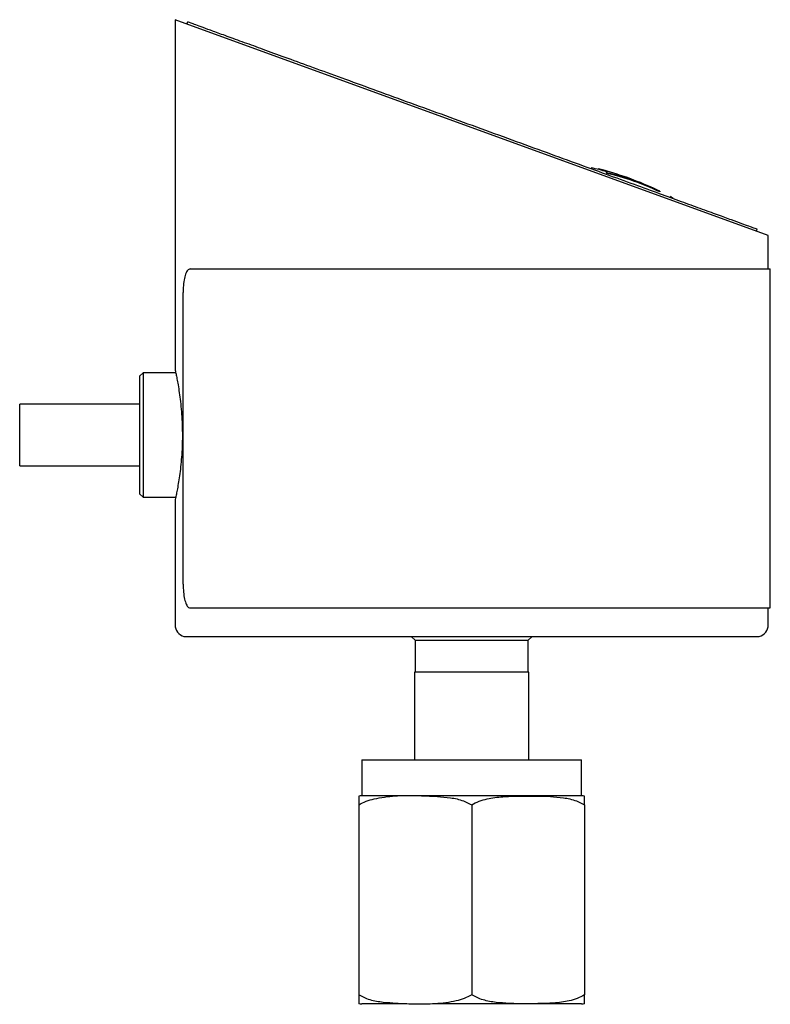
# Model space of a CAD drawing. Header units: inches. Extents: x 2.6 to 13.1, y 0.8 to 9.1.
# Tile 1 of 18: x 2.6 to 3.8, y 3.3 to 4.9. Entities that reach past the tile are written whole.
import ezdxf

# ---------------------------------------------------------------- set-up
doc = ezdxf.new("R2010")
doc.units = ezdxf.units.IN
doc.header["$MEASUREMENT"] = 0

msp = doc.modelspace()

# ---------------------------------------------------------------- linework, layer by layer
at = {"color": 7, "linetype": 'Continuous', "lineweight": 25}
for p, q in [((2.8472, 4.9041), (2.8472, 4.3232)), ((3.8315, 4.5459), (2.8472, 4.9041)), ((2.8681, 4.9004), (2.8669, 4.8971)), ((2.8669, 4.8971), (2.8669, 4.897)), ((3.5496, 4.6567), (3.5493, 4.6557)), ((3.5633, 4.6502), (3.5629, 4.6493)), ((3.5633, 4.6502), (3.5642, 4.6528)), ((3.6519, 4.6195), (3.6515, 4.6185)), ((3.8118, 4.5532), (3.813, 4.5565)), ((3.8315, 4.4908), (3.8315, 4.5459)), ((2.8723, 4.4908), (3.835, 4.4908)), ((3.835, 3.9283), (3.835, 4.4908)), ((2.8606, 3.9676), (2.8606, 4.4514)), ((2.7941, 4.3185), (2.7882, 4.3126)), ((2.7882, 4.3126), (2.7882, 4.1177)), ((2.8483, 4.3185), (2.7941, 4.3185)), ((2.7941, 4.3185), (2.7941, 4.1118)), ((2.7882, 4.2663), (2.5894, 4.2663)), ((2.5894, 4.164), (2.5894, 4.2663)), ((2.5894, 4.164), (2.7882, 4.164)), ((2.7882, 4.1177), (2.7941, 4.1118)), ((2.7941, 4.1118), (2.8483, 4.1118)), ((2.8472, 4.1069), (2.8472, 3.9002)), ((2.8723, 3.9283), (3.835, 3.9283)), ((3.8315, 3.9002), (3.8315, 3.9283)), ((2.862, 3.8811), (2.862, 3.8805)), ((2.862, 3.8811), (3.8167, 3.8811)), ((3.8167, 3.8805), (2.862, 3.8805)), ((3.2396, 3.8805), (3.2456, 3.8746)), ((3.2456, 3.8746), (3.2456, 3.8215)), ((3.2456, 3.8746), (3.4332, 3.8746)), ((3.4332, 3.8746), (3.4391, 3.8805)), ((3.4332, 3.8215), (3.4332, 3.8746)), ((3.8167, 3.8805), (3.8167, 3.8811)), ((3.2444, 3.8215), (3.2444, 3.6765)), ((3.4344, 3.8215), (3.2444, 3.8215)), ((3.4344, 3.6765), (3.4344, 3.8215)), ((3.1569, 3.6765), (3.1569, 3.6165)), ((3.1569, 3.6765), (3.3394, 3.6765)), ((3.3394, 3.6765), (3.5219, 3.6765)), ((3.5219, 3.6165), (3.5219, 3.6765)), ((3.5219, 3.6165), (3.1569, 3.6165)), ((3.1519, 3.6015), (3.1519, 3.2865)), ((3.3394, 3.6015), (3.3394, 3.2865)), ((3.5269, 3.6015), (3.5269, 3.2865)), ((3.232, 3.2715), (3.1569, 3.2715)), ((3.5219, 3.2715), (3.2745, 3.2715))]:
    msp.add_line(p, q, dxfattribs=at)
at = {"color": 7, "linetype": 'Continuous', "lineweight": 25, "flags": 128}
for points in [[(3.5642, 4.6528), (3.561, 4.6537), (3.5496, 4.6567)], [(3.5642, 4.6527), (3.561, 4.6536), (3.5496, 4.6567)]]:
    msp.add_lwpolyline(points, dxfattribs=at)
at = {"color": 7, "linetype": 'Continuous', "lineweight": 25}
for centre, radius, start, end in [((3.4208, 4.1437), 0.5279, 74.2771, 77.2262), ((3.4785, 4.2625), 0.3958, 64.084, 77.6895), ((3.4786, 4.2627), 0.3966, 64.095, 77.6751), ((3.4208, 4.1437), 0.5289, 64.0969, 74.2691), ((3.4208, 4.1437), 0.5289, 61.4378, 61.9766), ((2.8669, 3.9002), 0.0197, 180, 255.5225), ((3.8118, 3.9002), 0.0197, 284.4775, 0), ((3.1569, 3.5704), 0.046, 90, 96.2058), ((3.5219, 3.5704), 0.046, 83.7805, 90), ((3.1569, 3.3175), 0.046, 263.7805, 270), ((3.5219, 3.3175), 0.046, 270, 276.2058)]:
    msp.add_arc(centre, radius, start, end, dxfattribs=at)
for points, knots in [([(3.813, 4.5565), (3.8127, 4.5566), (3.8122, 4.5567), (3.8078, 4.5584), (3.7999, 4.5612), (3.7878, 4.5656), (3.7706, 4.5719), (3.7478, 4.5802), (3.7199, 4.5903), (3.6875, 4.6021), (3.6512, 4.6154), (3.6095, 4.6305), (3.5628, 4.6475), (3.5116, 4.6662), (3.4568, 4.6861), (3.3993, 4.707), (3.3406, 4.7284), (3.2818, 4.7498), (3.2244, 4.7707), (3.1695, 4.7907), (3.1183, 4.8093), (3.0716, 4.8263), (3.0299, 4.8415), (2.9936, 4.8547), (2.9612, 4.8665), (2.9333, 4.8766), (2.9105, 4.8849), (2.8933, 4.8912), (2.8812, 4.8956), (2.8733, 4.8985), (2.8689, 4.9001), (2.8684, 4.9003), (2.8681, 4.9004)], [0, 0, 0, 0, 0.022837, 0.047377, 0.073754, 0.102099, 0.132537, 0.165175, 0.200089, 0.232533, 0.26672, 0.302575, 0.339965, 0.378693, 0.418496, 0.459054, 0.5, 0.540946, 0.581504, 0.621307, 0.660035, 0.697425, 0.73328, 0.767467, 0.799911, 0.834825, 0.867463, 0.897901, 0.926246, 0.952623, 0.977163, 1, 1, 1, 1]), ([(2.8723, 4.4908), (2.8709, 4.4903), (2.868, 4.4895), (2.8645, 4.4827), (2.862, 4.4727), (2.8608, 4.4617), (2.8607, 4.4543), (2.8606, 4.4514)], [0, 0, 0, 0, 0.214503, 0.429026, 0.643197, 0.857523, 1, 1, 1, 1]), ([(2.8473, 4.3232), (2.8473, 4.3233), (2.8472, 4.3237), (2.8476, 4.3216), (2.8487, 4.3167), (2.8503, 4.3088), (2.8522, 4.2984), (2.8542, 4.2857), (2.8562, 4.2707), (2.8578, 4.2542), (2.8589, 4.2365), (2.8594, 4.2184), (2.8592, 4.2002), (2.8583, 4.1827), (2.8569, 4.1661), (2.8551, 4.1508), (2.853, 4.1371), (2.851, 4.1256), (2.8493, 4.1165), (2.8476, 4.1088), (2.8474, 4.1076), (2.8472, 4.1069)], [0, 0, 0, 0, 0.011282, 0.06498, 0.116589, 0.169654, 0.222019, 0.275848, 0.329158, 0.384028, 0.437, 0.491577, 0.543401, 0.596742, 0.64842, 0.701538, 0.754272, 0.808495, 0.861865, 0.916825, 1, 1, 1, 1]), ([(2.8606, 3.9676), (2.8607, 3.9632), (2.861, 3.9544), (2.8628, 3.9426), (2.8656, 3.9337), (2.8689, 3.9289), (2.8714, 3.9285), (2.8723, 3.9283)], [0, 0, 0, 0, 0.2145465, 0.4290945, 0.6435818, 0.8578333, 1, 1, 1, 1]), ([(3.1519, 3.6015), (3.1559, 3.6037), (3.1642, 3.6081), (3.1844, 3.6135), (3.2122, 3.6171), (3.2473, 3.6173), (3.278, 3.6159), (3.3043, 3.6138), (3.3237, 3.6097), (3.3348, 3.6038), (3.3394, 3.6015)], [0, 0, 0, 0, 0.07084, 0.141905, 0.325053, 0.509087, 0.693163, 0.807821, 0.92207, 1, 1, 1, 1]), ([(3.1519, 3.6162), (3.1519, 3.6161), (3.1519, 3.6161), (3.1519, 3.6135), (3.1519, 3.6093), (3.1519, 3.6043), (3.1519, 3.6015), (3.1519, 3.6015)], [0, 0, 0, 0, 0.4177956, 0.6298822, 0.8413302, 0.9987205, 1, 1, 1, 1]), ([(3.3394, 3.6015), (3.3434, 3.6037), (3.3516, 3.6081), (3.369, 3.6128), (3.3909, 3.6156), (3.4259, 3.6163), (3.4596, 3.6165), (3.4917, 3.6137), (3.5111, 3.6098), (3.5223, 3.6039), (3.5269, 3.6015)], [0, 0, 0, 0, 0.070039, 0.141964, 0.278659, 0.415687, 0.693048, 0.806847, 0.922035, 1, 1, 1, 1]), ([(3.5269, 3.6015), (3.5269, 3.6016), (3.5269, 3.6041), (3.5269, 3.608), (3.5269, 3.612), (3.5269, 3.6145), (3.5269, 3.616), (3.5269, 3.6165), (3.5269, 3.6162), (3.5269, 3.6162)], [0, 0, 0, 0, 0.008415, 0.143472, 0.281806, 0.46022, 0.638828, 0.999894, 1, 1, 1, 1]), ([(3.3394, 3.2865), (3.3353, 3.2843), (3.3271, 3.2798), (3.3068, 3.2744), (3.279, 3.2708), (3.2439, 3.2706), (3.2132, 3.2721), (3.187, 3.2741), (3.1675, 3.2782), (3.1564, 3.2841), (3.1519, 3.2865)], [0, 0, 0, 0, 0.07084, 0.141905, 0.325053, 0.509087, 0.693163, 0.807821, 0.92207, 1, 1, 1, 1]), ([(3.1519, 3.2865), (3.1519, 3.2863), (3.1519, 3.2838), (3.1519, 3.2799), (3.1519, 3.2759), (3.1519, 3.2734), (3.1519, 3.2719), (3.1519, 3.2715), (3.1519, 3.2717), (3.1519, 3.2717)], [0, 0, 0, 0, 0.008415, 0.143472, 0.281806, 0.46022, 0.638828, 0.999894, 1, 1, 1, 1]), ([(3.5269, 3.2865), (3.5228, 3.2843), (3.5146, 3.2799), (3.4973, 3.2751), (3.4754, 3.2723), (3.4403, 3.2716), (3.4066, 3.2714), (3.3745, 3.2742), (3.3551, 3.2782), (3.3439, 3.2841), (3.3394, 3.2865)], [0, 0, 0, 0, 0.070039, 0.141964, 0.278659, 0.415687, 0.693048, 0.806847, 0.922035, 1, 1, 1, 1]), ([(3.5269, 3.2717), (3.5269, 3.2718), (3.5269, 3.2719), (3.5269, 3.2744), (3.5269, 3.2786), (3.5269, 3.2836), (3.5269, 3.2864), (3.5269, 3.2865)], [0, 0, 0, 0, 0.417796, 0.629882, 0.84133, 0.998721, 1, 1, 1, 1])]:
    msp.add_open_spline(points, degree=3, knots=knots, dxfattribs=at)

doc.saveas('drawing.dxf')
